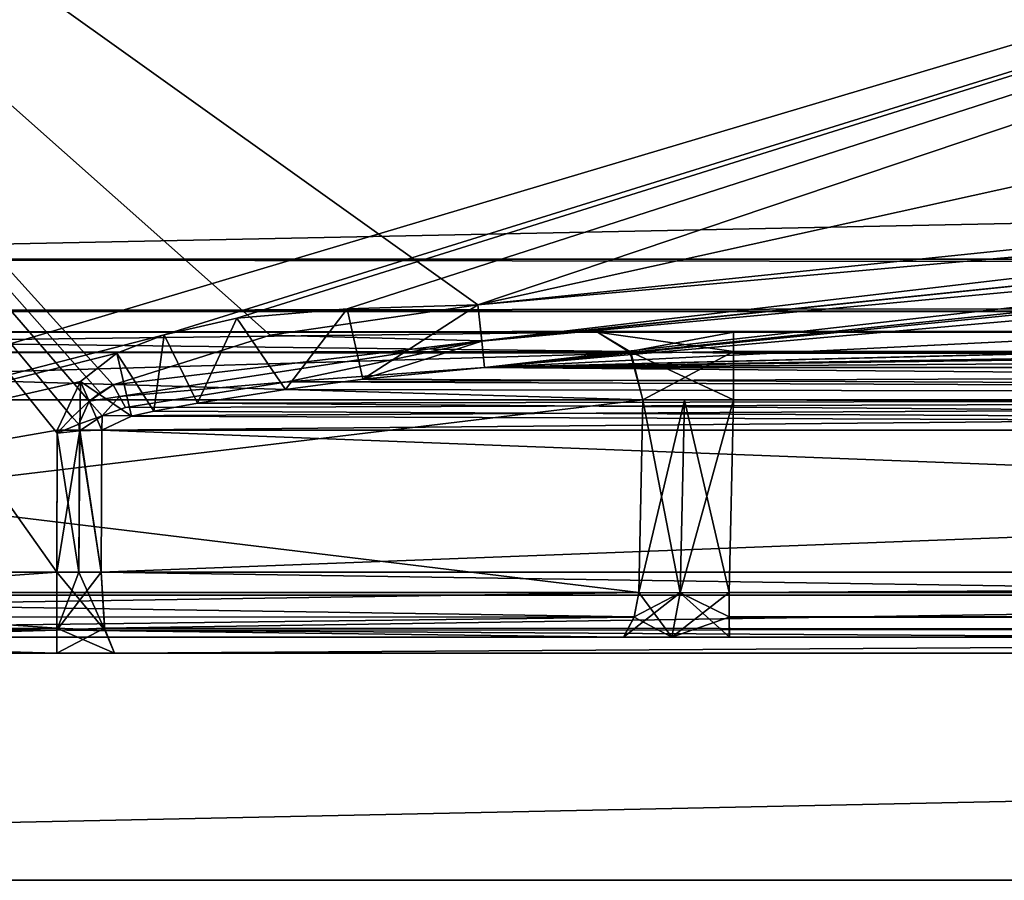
# Model space of a CAD drawing. Header units: inches. Extents: x -9.7 to 9.7, y -2.4 to 4.3.
# Tile 101 of 112: x -7.773 to -7.389, y -2.2 to -1.865. Entities that reach past the tile are written whole.
import ezdxf

# ---------------------------------------------------------------- set-up
doc = ezdxf.new("R2010")
doc.units = ezdxf.units.IN
doc.header["$LTSCALE"] = 65.185185
doc.header["$MEASUREMENT"] = 0
for name, color, linetype in [('101', 7, 'CONTINUOUS'), ('12426', 7, 'CONTINUOUS'), ('12427', 7, 'CONTINUOUS'), ('12428', 7, 'CONTINUOUS'), ('12429', 7, 'CONTINUOUS'), ('12430', 7, 'CONTINUOUS'), ('12431', 7, 'CONTINUOUS'), ('12432', 7, 'CONTINUOUS'), ('12433', 7, 'CONTINUOUS'), ('12443', 7, 'CONTINUOUS'), ('12444', 7, 'CONTINUOUS'), ('12445', 7, 'CONTINUOUS'), ('12446', 7, 'CONTINUOUS'), ('12447', 7, 'CONTINUOUS'), ('12448', 7, 'CONTINUOUS'), ('12449', 7, 'CONTINUOUS'), ('12450', 7, 'CONTINUOUS'), ('12451', 7, 'CONTINUOUS'), ('30', 7, 'CONTINUOUS'), ('31', 7, 'CONTINUOUS'), ('3825', 7, 'CONTINUOUS'), ('3829', 7, 'CONTINUOUS'), ('3864', 7, 'CONTINUOUS'), ('3868', 7, 'CONTINUOUS'), ('3869', 7, 'CONTINUOUS'), ('3870', 7, 'CONTINUOUS'), ('40', 7, 'CONTINUOUS'), ('6016', 7, 'CONTINUOUS'), ('6017', 7, 'CONTINUOUS'), ('6018', 7, 'CONTINUOUS'), ('6079', 7, 'CONTINUOUS'), ('6080', 7, 'CONTINUOUS'), ('6081', 7, 'CONTINUOUS'), ('6105', 7, 'CONTINUOUS'), ('6106', 7, 'CONTINUOUS'), ('6107', 7, 'CONTINUOUS'), ('6108', 7, 'CONTINUOUS'), ('6228', 7, 'CONTINUOUS'), ('6231', 7, 'CONTINUOUS'), ('6232', 7, 'CONTINUOUS'), ('6249', 7, 'CONTINUOUS'), ('6250', 7, 'CONTINUOUS'), ('6251', 7, 'CONTINUOUS'), ('6252', 7, 'CONTINUOUS'), ('6253', 7, 'CONTINUOUS'), ('6254', 7, 'CONTINUOUS'), ('6255', 7, 'CONTINUOUS'), ('63', 7, 'CONTINUOUS'), ('8329', 7, 'CONTINUOUS'), ('8330', 7, 'CONTINUOUS'), ('8333', 7, 'CONTINUOUS'), ('8334', 7, 'CONTINUOUS'), ('8335', 7, 'CONTINUOUS'), ('8349', 7, 'CONTINUOUS'), ('8362', 7, 'CONTINUOUS')]:
    doc.layers.add(name, color=color, linetype=linetype)

msp = doc.modelspace()

# ---------------------------------------------------------------- linework, layer by layer
at = {"layer": '101', "linetype": 'Continuous'}
for points in [[(8.075, -1.97876, -4.04218), (8.075, -1.95857, -4.05149), (-8.075, -1.97876, -4.04218), (8.075, -1.97876, -4.04218)], [(-8.075, -1.97876, -4.04218), (8.075, -1.95857, -4.05149), (-8.075, -1.95857, -4.05149), (-8.075, -1.97876, -4.04218)], [(-8.075, -1.987, -4.02153), (8.075, -1.987, -4.02153), (8.075, -1.97876, -4.04218), (-8.075, -1.987, -4.02153)], [(-8.075, -1.987, -4.02153), (8.075, -1.97876, -4.04218), (-8.075, -1.97876, -4.04218), (-8.075, -1.987, -4.02153)]]:
    msp.add_3dface(points, dxfattribs=at)
at = {"layer": '12426', "linetype": 'Continuous'}
for points in [[(7.49652, -2.08831, 3.77031), (-7.49652, -2.08831, 3.77031), (7.49489, -2.01331, 3.76638), (7.49652, -2.08831, 3.77031)], [(7.49489, -2.01331, 3.76638), (-7.49652, -2.08831, 3.77031), (-7.49489, -2.01331, 3.76638), (7.49489, -2.01331, 3.76638)]]:
    msp.add_3dface(points, dxfattribs=at)
at = {"layer": '12427', "linetype": 'Continuous'}
for points in [[(-7.49488, -1.987, 3.79134), (7.49489, -1.99447, 3.77352), (-7.49489, -1.99512, 3.7729), (-7.49488, -1.987, 3.79134)], [(-7.49488, -1.987, 3.79134), (7.49488, -1.987, 3.79134), (7.49489, -1.99447, 3.77352), (-7.49488, -1.987, 3.79134)], [(7.49489, -1.99447, 3.77352), (7.49489, -2.01331, 3.76638), (-7.49489, -1.99512, 3.7729), (7.49489, -1.99447, 3.77352)], [(7.49489, -2.01331, 3.76638), (-7.49489, -2.01331, 3.76638), (-7.49489, -1.99512, 3.7729), (7.49489, -2.01331, 3.76638)]]:
    msp.add_3dface(points, dxfattribs=at)
at = {"layer": '12428', "linetype": 'Continuous'}
for points in [[(-7.54785, -1.987, 3.7694), (-7.52353, -1.987, 3.78564), (-7.49488, -1.987, 3.79134), (-7.54785, -1.987, 3.7694)], [(-7.54785, -1.987, 3.7694), (-7.49488, -1.987, 3.79134), (-7.53525, -1.99447, 3.7568), (-7.54785, -1.987, 3.7694)], [(-7.49488, -1.987, 3.79134), (-7.49489, -1.99512, 3.7729), (-7.53525, -1.99447, 3.7568), (-7.49488, -1.987, 3.79134)], [(-7.53525, -1.99447, 3.7568), (-7.49489, -2.01331, 3.76638), (-7.5302, -2.01331, 3.75175), (-7.53525, -1.99447, 3.7568)], [(-7.49489, -1.99512, 3.7729), (-7.49489, -2.01331, 3.76638), (-7.53525, -1.99447, 3.7568), (-7.49489, -1.99512, 3.7729)], [(-7.5302, -2.01331, 3.75175), (-7.49489, -2.01331, 3.76638), (-7.514, -2.01342, 3.76258), (-7.5302, -2.01331, 3.75175)]]:
    msp.add_3dface(points, dxfattribs=at)
at = {"layer": '12429', "linetype": 'Continuous'}
for points in [[(-7.5302, -2.01331, 3.75175), (-7.514, -2.01342, 3.76258), (-7.53182, -2.08831, 3.75568), (-7.5302, -2.01331, 3.75175)], [(-7.53182, -2.08831, 3.75568), (-7.514, -2.01342, 3.76258), (-7.51563, -2.08842, 3.76651), (-7.53182, -2.08831, 3.75568)], [(-7.514, -2.01342, 3.76258), (-7.49489, -2.01331, 3.76638), (-7.51563, -2.08842, 3.76651), (-7.514, -2.01342, 3.76258)], [(-7.49489, -2.01331, 3.76638), (-7.49652, -2.08831, 3.77031), (-7.51563, -2.08842, 3.76651), (-7.49489, -2.01331, 3.76638)]]:
    msp.add_3dface(points, dxfattribs=at)
at = {"layer": '12430', "linetype": 'Continuous'}
for points in [[(-7.51886, -2.10577, 3.77432), (-7.5378, -2.10577, 3.76166), (-7.51563, -2.08842, 3.76651), (-7.51886, -2.10577, 3.77432)], [(-7.51563, -2.08842, 3.76651), (-7.5378, -2.10577, 3.76166), (-7.53355, -2.09786, 3.75741), (-7.51563, -2.08842, 3.76651)], [(-7.53182, -2.08831, 3.75568), (-7.51563, -2.08842, 3.76651), (-7.53355, -2.09786, 3.75741), (-7.53182, -2.08831, 3.75568)], [(-7.51886, -2.10577, 3.77432), (-7.49652, -2.08831, 3.77031), (-7.49652, -2.09793, 3.77279), (-7.51886, -2.10577, 3.77432)], [(-7.49652, -2.08831, 3.77031), (-7.51886, -2.10577, 3.77432), (-7.51563, -2.08842, 3.76651), (-7.49652, -2.08831, 3.77031)], [(-7.49652, -2.10577, 3.77877), (-7.51886, -2.10577, 3.77432), (-7.49652, -2.09793, 3.77279), (-7.49652, -2.10577, 3.77877)]]:
    msp.add_3dface(points, dxfattribs=at)
at = {"layer": '12431', "linetype": 'Continuous'}
for points in [[(-8.15568, -2.08831, 3.13182), (-7.53355, -2.09786, 3.75741), (-8.15744, -2.09793, 3.13358), (-8.15568, -2.08831, 3.13182)], [(-7.53182, -2.08831, 3.75568), (-7.53355, -2.09786, 3.75741), (-8.15568, -2.08831, 3.13182), (-7.53182, -2.08831, 3.75568)], [(-7.5378, -2.10577, 3.76166), (-8.16166, -2.10577, 3.13781), (-8.15744, -2.09793, 3.13358), (-7.5378, -2.10577, 3.76166)], [(-7.53355, -2.09786, 3.75741), (-7.5378, -2.10577, 3.76166), (-8.15744, -2.09793, 3.13358), (-7.53355, -2.09786, 3.75741)]]:
    msp.add_3dface(points, dxfattribs=at)
at = {"layer": '12432', "linetype": 'Continuous'}
for points in [[(-7.5302, -2.01331, 3.75175), (-8.15568, -2.08831, 3.13182), (-8.15175, -2.01331, 3.1302), (-7.5302, -2.01331, 3.75175)], [(-7.5302, -2.01331, 3.75175), (-7.53182, -2.08831, 3.75568), (-8.15568, -2.08831, 3.13182), (-7.5302, -2.01331, 3.75175)]]:
    msp.add_3dface(points, dxfattribs=at)
at = {"layer": '12433', "linetype": 'Continuous'}
for points in [[(-8.1694, -1.987, 3.14786), (-7.54785, -1.987, 3.7694), (-7.53525, -1.99447, 3.7568), (-8.1694, -1.987, 3.14786)], [(-8.1694, -1.987, 3.14786), (-7.53525, -1.99447, 3.7568), (-8.15637, -1.99512, 3.13481), (-8.1694, -1.987, 3.14786)], [(-7.53525, -1.99447, 3.7568), (-7.5302, -2.01331, 3.75175), (-8.15637, -1.99512, 3.13481), (-7.53525, -1.99447, 3.7568)], [(-7.5302, -2.01331, 3.75175), (-8.15175, -2.01331, 3.1302), (-8.15637, -1.99512, 3.13481), (-7.5302, -2.01331, 3.75175)]]:
    msp.add_3dface(points, dxfattribs=at)
at = {"layer": '12443', "linetype": 'Continuous'}
for points in [[(-8.15568, -2.08831, -3.13182), (-8.15741, -2.09786, -3.13355), (-7.53182, -2.08831, -3.75568), (-8.15568, -2.08831, -3.13182)], [(-7.53182, -2.08831, -3.75568), (-8.15741, -2.09786, -3.13355), (-7.53358, -2.09793, -3.75744), (-7.53182, -2.08831, -3.75568)], [(-8.15741, -2.09786, -3.13355), (-8.16166, -2.10577, -3.1378), (-7.53358, -2.09793, -3.75744), (-8.15741, -2.09786, -3.13355)], [(-8.16166, -2.10577, -3.1378), (-7.53781, -2.10577, -3.76166), (-7.53358, -2.09793, -3.75744), (-8.16166, -2.10577, -3.1378)]]:
    msp.add_3dface(points, dxfattribs=at)
at = {"layer": '12444', "linetype": 'Continuous'}
for points in [[(-8.15175, -2.01331, -3.1302), (-8.15568, -2.08831, -3.13182), (-7.53182, -2.08831, -3.75568), (-8.15175, -2.01331, -3.1302)], [(-8.15175, -2.01331, -3.1302), (-7.53182, -2.08831, -3.75568), (-7.5302, -2.01331, -3.75175), (-8.15175, -2.01331, -3.1302)]]:
    msp.add_3dface(points, dxfattribs=at)
at = {"layer": '12445', "linetype": 'Continuous'}
for points in [[(-7.54786, -1.987, -3.7694), (-8.1694, -1.987, -3.14785), (-8.1568, -1.99447, -3.13525), (-7.54786, -1.987, -3.7694)], [(-7.54786, -1.987, -3.7694), (-8.1568, -1.99447, -3.13525), (-7.53481, -1.99512, -3.75637), (-7.54786, -1.987, -3.7694)], [(-8.1568, -1.99447, -3.13525), (-8.15175, -2.01331, -3.1302), (-7.53481, -1.99512, -3.75637), (-8.1568, -1.99447, -3.13525)], [(-8.15175, -2.01331, -3.1302), (-7.5302, -2.01331, -3.75175), (-7.53481, -1.99512, -3.75637), (-8.15175, -2.01331, -3.1302)]]:
    msp.add_3dface(points, dxfattribs=at)
at = {"layer": '12446', "linetype": 'Continuous'}
for points in [[(-7.49488, -1.987, -3.79134), (-7.52356, -1.987, -3.78563), (-7.54786, -1.987, -3.7694), (-7.49488, -1.987, -3.79134)], [(-7.49488, -1.987, -3.79134), (-7.54786, -1.987, -3.7694), (-7.49489, -1.99447, -3.77352), (-7.49488, -1.987, -3.79134)], [(-7.54786, -1.987, -3.7694), (-7.53481, -1.99512, -3.75637), (-7.49489, -1.99447, -3.77352), (-7.54786, -1.987, -3.7694)], [(-7.53481, -1.99512, -3.75637), (-7.5302, -2.01331, -3.75175), (-7.49489, -1.99447, -3.77352), (-7.53481, -1.99512, -3.75637)], [(-7.49489, -1.99447, -3.77352), (-7.5302, -2.01331, -3.75175), (-7.49489, -2.01331, -3.76638), (-7.49489, -1.99447, -3.77352)], [(-7.49489, -2.01331, -3.76638), (-7.5302, -2.01331, -3.75175), (-7.514, -2.01342, -3.76258), (-7.49489, -2.01331, -3.76638)]]:
    msp.add_3dface(points, dxfattribs=at)
at = {"layer": '12447', "linetype": 'Continuous'}
for points in [[(-7.5302, -2.01331, -3.75175), (-7.53182, -2.08831, -3.75568), (-7.51563, -2.08842, -3.76651), (-7.5302, -2.01331, -3.75175)], [(-7.514, -2.01342, -3.76258), (-7.5302, -2.01331, -3.75175), (-7.51563, -2.08842, -3.76651), (-7.514, -2.01342, -3.76258)], [(-7.49652, -2.08831, -3.77031), (-7.514, -2.01342, -3.76258), (-7.51563, -2.08842, -3.76651), (-7.49652, -2.08831, -3.77031)], [(-7.49489, -2.01331, -3.76638), (-7.514, -2.01342, -3.76258), (-7.49652, -2.08831, -3.77031), (-7.49489, -2.01331, -3.76638)]]:
    msp.add_3dface(points, dxfattribs=at)
at = {"layer": '12448', "linetype": 'Continuous'}
for points in [[(-7.51886, -2.10577, -3.77432), (-7.53182, -2.08831, -3.75568), (-7.53358, -2.09793, -3.75744), (-7.51886, -2.10577, -3.77432)], [(-7.53182, -2.08831, -3.75568), (-7.51886, -2.10577, -3.77432), (-7.51563, -2.08842, -3.76651), (-7.53182, -2.08831, -3.75568)], [(-7.51886, -2.10577, -3.77432), (-7.49651, -2.10577, -3.77877), (-7.51563, -2.08842, -3.76651), (-7.51886, -2.10577, -3.77432)], [(-7.49652, -2.08831, -3.77031), (-7.51563, -2.08842, -3.76651), (-7.49652, -2.09786, -3.77276), (-7.49652, -2.08831, -3.77031)], [(-7.51563, -2.08842, -3.76651), (-7.49651, -2.10577, -3.77877), (-7.49652, -2.09786, -3.77276), (-7.51563, -2.08842, -3.76651)], [(-7.53781, -2.10577, -3.76166), (-7.51886, -2.10577, -3.77432), (-7.53358, -2.09793, -3.75744), (-7.53781, -2.10577, -3.76166)]]:
    msp.add_3dface(points, dxfattribs=at)
at = {"layer": '12449', "linetype": 'Continuous'}
for points in [[(7.49652, -2.09793, -3.77279), (7.49652, -2.08831, -3.77031), (-7.49652, -2.09786, -3.77276), (7.49652, -2.09793, -3.77279)], [(7.49652, -2.08831, -3.77031), (-7.49652, -2.08831, -3.77031), (-7.49652, -2.09786, -3.77276), (7.49652, -2.08831, -3.77031)], [(-7.49651, -2.10577, -3.77877), (7.49652, -2.09793, -3.77279), (-7.49652, -2.09786, -3.77276), (-7.49651, -2.10577, -3.77877)], [(7.49652, -2.10577, -3.77877), (7.49652, -2.09793, -3.77279), (-7.49651, -2.10577, -3.77877), (7.49652, -2.10577, -3.77877)]]:
    msp.add_3dface(points, dxfattribs=at)
at = {"layer": '12450', "linetype": 'Continuous'}
for points in [[(7.49652, -2.08831, -3.77031), (-7.49489, -2.01331, -3.76638), (-7.49652, -2.08831, -3.77031), (7.49652, -2.08831, -3.77031)], [(7.49652, -2.08831, -3.77031), (7.49489, -2.01331, -3.76638), (-7.49489, -2.01331, -3.76638), (7.49652, -2.08831, -3.77031)]]:
    msp.add_3dface(points, dxfattribs=at)
at = {"layer": '12451', "linetype": 'Continuous'}
for points in [[(7.49489, -1.99512, -3.7729), (7.49488, -1.987, -3.79134), (-7.49489, -1.99447, -3.77352), (7.49489, -1.99512, -3.7729)], [(7.49488, -1.987, -3.79134), (-7.49488, -1.987, -3.79134), (-7.49489, -1.99447, -3.77352), (7.49488, -1.987, -3.79134)], [(7.49489, -1.99512, -3.7729), (-7.49489, -1.99447, -3.77352), (-7.49489, -2.01331, -3.76638), (7.49489, -1.99512, -3.7729)], [(7.49489, -2.01331, -3.76638), (7.49489, -1.99512, -3.7729), (-7.49489, -2.01331, -3.76638), (7.49489, -2.01331, -3.76638)]]:
    msp.add_3dface(points, dxfattribs=at)
at = {"layer": '30', "linetype": 'Continuous'}
for points in [[(-8.16166, -2.10577, 3.13781), (-7.5378, -2.10577, 3.76166), (-8.16166, -2.10577, -3.1378), (-8.16166, -2.10577, 3.13781)], [(-8.16166, -2.10577, -3.1378), (-7.5378, -2.10577, 3.76166), (-7.53781, -2.10577, -3.76166), (-8.16166, -2.10577, -3.1378)], [(-7.5378, -2.10577, 3.76166), (-7.51886, -2.10577, 3.77432), (-7.53781, -2.10577, -3.76166), (-7.5378, -2.10577, 3.76166)], [(-7.53781, -2.10577, -3.76166), (-7.51886, -2.10577, 3.77432), (-7.51886, -2.10577, -3.77432), (-7.53781, -2.10577, -3.76166)], [(-7.51886, -2.10577, 3.77432), (-7.49652, -2.10577, 3.77877), (-7.51886, -2.10577, -3.77432), (-7.51886, -2.10577, 3.77432)], [(-7.51886, -2.10577, -3.77432), (-7.49652, -2.10577, 3.77877), (-7.49651, -2.10577, -3.77877), (-7.51886, -2.10577, -3.77432)], [(-7.49651, -2.10577, -3.77877), (-7.49652, -2.10577, 3.77877), (7.49651, -2.10577, 3.77877), (-7.49651, -2.10577, -3.77877)], [(7.49652, -2.10577, -3.77877), (-7.49651, -2.10577, -3.77877), (7.49651, -2.10577, 3.77877), (7.49652, -2.10577, -3.77877)]]:
    msp.add_3dface(points, dxfattribs=at)
at = {"layer": '31', "linetype": 'Continuous'}
for points in [[(7.49652, -2.08831, 3.77031), (7.49652, -2.09786, 3.77276), (-7.49652, -2.08831, 3.77031), (7.49652, -2.08831, 3.77031)], [(-7.49652, -2.08831, 3.77031), (7.49652, -2.09786, 3.77276), (-7.49652, -2.09793, 3.77279), (-7.49652, -2.08831, 3.77031)], [(7.49652, -2.09786, 3.77276), (7.49651, -2.10577, 3.77877), (-7.49652, -2.09793, 3.77279), (7.49652, -2.09786, 3.77276)], [(7.49651, -2.10577, 3.77877), (-7.49652, -2.10577, 3.77877), (-7.49652, -2.09793, 3.77279), (7.49651, -2.10577, 3.77877)]]:
    msp.add_3dface(points, dxfattribs=at)
at = {"layer": '3825', "linetype": 'Continuous'}
for points in [[(-8.075, -1.95857, 4.05149), (-8.075, -1.63343, 4.06853), (8.075, -1.63343, 4.06853), (-8.075, -1.95857, 4.05149)], [(8.075, -1.95857, 4.05149), (-8.075, -1.95857, 4.05149), (8.075, -1.63343, 4.06853), (8.075, -1.95857, 4.05149)]]:
    msp.add_3dface(points, dxfattribs=at)
at = {"layer": '3829', "linetype": 'Continuous'}
for points in [[(8.075, -1.95857, -4.05149), (8.075, -1.63343, -4.06853), (-8.075, -1.63343, -4.06853), (8.075, -1.95857, -4.05149)], [(-8.075, -1.95857, -4.05149), (8.075, -1.95857, -4.05149), (-8.075, -1.63343, -4.06853), (-8.075, -1.95857, -4.05149)]]:
    msp.add_3dface(points, dxfattribs=at)
at = {"layer": '3864', "linetype": 'Continuous'}
for points in [[(-7.75859, -2.112, 4.16839), (-8.075, -2.112, 4.16839), (-7.97864, -2.112, 3.82469), (-7.75859, -2.112, 4.16839)], [(-8.075, -2.112, -4.16839), (-7.75859, -2.112, -4.16839), (-8.049, -2.112, -3.9726), (-8.075, -2.112, -4.16839)], [(-8.049, -2.112, -3.9726), (-7.75859, -2.112, -4.16839), (-7.99107, -2.112, -3.88459), (-8.049, -2.112, -3.9726)], [(-7.99107, -2.112, -3.88459), (-7.75859, -2.112, -4.16839), (-7.98019, -2.112, -3.7801), (-7.99107, -2.112, -3.88459)], [(-7.98019, -2.112, -3.7801), (-7.75859, -2.112, -4.16839), (-7.97864, -2.112, 3.82469), (-7.98019, -2.112, -3.7801)], [(-7.75859, -2.112, -4.16839), (-7.75859, -2.112, 4.16839), (-7.97864, -2.112, 3.82469), (-7.75859, -2.112, -4.16839)], [(-7.74728, -2.112, 4.16888), (-7.75859, -2.112, 4.16839), (-7.74728, -2.112, -4.16888), (-7.74728, -2.112, 4.16888)], [(-7.74728, -2.112, -4.16888), (-7.75859, -2.112, 4.16839), (-7.75859, -2.112, -4.16839), (-7.74728, -2.112, -4.16888)], [(-7.73605, -2.112, 4.17036), (-7.74728, -2.112, 4.16888), (-7.73605, -2.112, -4.17036), (-7.73605, -2.112, 4.17036)], [(-7.73605, -2.112, -4.17036), (-7.74728, -2.112, 4.16888), (-7.74728, -2.112, -4.16888), (-7.73605, -2.112, -4.17036)], [(-6.29467, -2.112, 4.42451), (-7.73605, -2.112, 4.17036), (-6.29467, -2.112, -4.42451), (-6.29467, -2.112, 4.42451)], [(-6.29467, -2.112, -4.42451), (-7.73605, -2.112, 4.17036), (-7.73605, -2.112, -4.17036), (-6.29467, -2.112, -4.42451)]]:
    msp.add_3dface(points, dxfattribs=at)
at = {"layer": '3868', "linetype": 'Continuous'}
for points in [[(-8.075, -2.10328, -4.18953), (-8.075, -2.08043, -4.19835), (-7.75859, -2.10226, -4.19051), (-8.075, -2.10328, -4.18953)], [(-7.75859, -2.10226, -4.19051), (-8.075, -2.08043, -4.19835), (-7.75859, -2.08043, -4.19835), (-7.75859, -2.10226, -4.19051)], [(-7.75859, -2.112, -4.16839), (-8.075, -2.10328, -4.18953), (-7.75859, -2.10226, -4.19051), (-7.75859, -2.112, -4.16839)], [(-7.75859, -2.112, -4.16839), (-8.075, -2.112, -4.16839), (-8.075, -2.10328, -4.18953), (-7.75859, -2.112, -4.16839)]]:
    msp.add_3dface(points, dxfattribs=at)
at = {"layer": '3869', "linetype": 'Continuous'}
for points in [[(-7.73976, -2.10303, -4.19143), (-7.75859, -2.08043, -4.19835), (-7.74989, -2.08042, -4.19873), (-7.73976, -2.10303, -4.19143)], [(-7.75859, -2.10226, -4.19051), (-7.75859, -2.08043, -4.19835), (-7.73976, -2.10303, -4.19143), (-7.75859, -2.10226, -4.19051)], [(-7.74125, -2.08043, -4.19986), (-7.73976, -2.10303, -4.19143), (-7.74989, -2.08042, -4.19873), (-7.74125, -2.08043, -4.19986)], [(-7.73605, -2.112, -4.17036), (-7.75859, -2.112, -4.16839), (-7.75859, -2.10226, -4.19051), (-7.73605, -2.112, -4.17036)], [(-7.73605, -2.112, -4.17036), (-7.75859, -2.10226, -4.19051), (-7.73976, -2.10303, -4.19143), (-7.73605, -2.112, -4.17036)], [(-7.73605, -2.112, -4.17036), (-7.74728, -2.112, -4.16888), (-7.75859, -2.112, -4.16839), (-7.73605, -2.112, -4.17036)]]:
    msp.add_3dface(points, dxfattribs=at)
at = {"layer": '3870', "linetype": 'Continuous'}
for points in [[(-7.73976, -2.10303, -4.19143), (-7.74125, -2.08043, -4.19986), (-6.29851, -2.10226, -4.4463), (-7.73976, -2.10303, -4.19143)], [(-6.29851, -2.10226, -4.4463), (-7.74125, -2.08043, -4.19986), (-6.29987, -2.08043, -4.45402), (-6.29851, -2.10226, -4.4463)], [(-6.29467, -2.112, -4.42451), (-7.73976, -2.10303, -4.19143), (-6.29851, -2.10226, -4.4463), (-6.29467, -2.112, -4.42451)], [(-6.29467, -2.112, -4.42451), (-7.73605, -2.112, -4.17036), (-7.73976, -2.10303, -4.19143), (-6.29467, -2.112, -4.42451)]]:
    msp.add_3dface(points, dxfattribs=at)
at = {"layer": '40', "linetype": 'Continuous'}
for points in [[(-7.54786, -1.987, -3.7694), (-8.14412, -1.987, -3.58847), (-8.1694, -1.987, -3.14785), (-7.54786, -1.987, -3.7694)], [(-8.1694, -1.987, 3.14786), (-7.97495, -1.987, 3.77064), (-7.54785, -1.987, 3.7694), (-8.1694, -1.987, 3.14786)], [(-8.04564, -1.987, -3.64165), (-8.14412, -1.987, -3.58847), (-7.54786, -1.987, -3.7694), (-8.04564, -1.987, -3.64165)], [(-8.075, -1.987, -4.02153), (7.49488, -1.987, -3.79134), (7.98342, -1.987, -3.88255), (-8.075, -1.987, -4.02153)], [(7.49488, -1.987, -3.79134), (-8.075, -1.987, -4.02153), (-7.49488, -1.987, -3.79134), (7.49488, -1.987, -3.79134)], [(-8.075, -1.987, -4.02153), (-8.01977, -1.987, -3.95041), (-7.54786, -1.987, -3.7694), (-8.075, -1.987, -4.02153)], [(8.075, -1.987, -4.02153), (-8.075, -1.987, -4.02153), (8.04453, -1.987, -3.97741), (8.075, -1.987, -4.02153)], [(8.04453, -1.987, -3.97741), (-8.075, -1.987, -4.02153), (7.98342, -1.987, -3.88255), (8.04453, -1.987, -3.97741)], [(-7.49488, -1.987, -3.79134), (-8.075, -1.987, -4.02153), (-7.52356, -1.987, -3.78563), (-7.49488, -1.987, -3.79134)], [(-7.52356, -1.987, -3.78563), (-8.075, -1.987, -4.02153), (-7.54786, -1.987, -3.7694), (-7.52356, -1.987, -3.78563)], [(-8.075, -1.987, 4.02153), (8.075, -1.987, 4.02153), (-8.04453, -1.987, 3.97741), (-8.075, -1.987, 4.02153)], [(-7.98414, -1.987, -3.73515), (-8.04564, -1.987, -3.64165), (-7.54786, -1.987, -3.7694), (-7.98414, -1.987, -3.73515)], [(-8.04453, -1.987, 3.97741), (8.075, -1.987, 4.02153), (-7.98342, -1.987, 3.88255), (-8.04453, -1.987, 3.97741)], [(-8.01977, -1.987, -3.95041), (-7.97461, -1.987, -3.84699), (-7.54786, -1.987, -3.7694), (-8.01977, -1.987, -3.95041)], [(-7.97461, -1.987, -3.84699), (-7.98414, -1.987, -3.73515), (-7.54786, -1.987, -3.7694), (-7.97461, -1.987, -3.84699)], [(-7.98342, -1.987, 3.88255), (8.075, -1.987, 4.02153), (-7.49488, -1.987, 3.79134), (-7.98342, -1.987, 3.88255)], [(-7.97495, -1.987, 3.77064), (-7.98342, -1.987, 3.88255), (-7.49488, -1.987, 3.79134), (-7.97495, -1.987, 3.77064)], [(-7.54785, -1.987, 3.7694), (-7.97495, -1.987, 3.77064), (-7.52353, -1.987, 3.78564), (-7.54785, -1.987, 3.7694)], [(-7.52353, -1.987, 3.78564), (-7.97495, -1.987, 3.77064), (-7.49488, -1.987, 3.79134), (-7.52353, -1.987, 3.78564)], [(-7.49488, -1.987, 3.79134), (8.075, -1.987, 4.02153), (7.49488, -1.987, 3.79134), (-7.49488, -1.987, 3.79134)]]:
    msp.add_3dface(points, dxfattribs=at)
at = {"layer": '6016', "linetype": 'Continuous'}
for points in [[(-7.73989, -2.10226, 4.19215), (-6.29987, -2.08043, 4.45402), (-7.74125, -2.08043, 4.19986), (-7.73989, -2.10226, 4.19215)], [(-6.29838, -2.10303, 4.44558), (-6.29987, -2.08043, 4.45402), (-7.73989, -2.10226, 4.19215), (-6.29838, -2.10303, 4.44558)], [(-7.73605, -2.112, 4.17036), (-6.29838, -2.10303, 4.44558), (-7.73989, -2.10226, 4.19215), (-7.73605, -2.112, 4.17036)], [(-7.73605, -2.112, 4.17036), (-6.29467, -2.112, 4.42451), (-6.29838, -2.10303, 4.44558), (-7.73605, -2.112, 4.17036)]]:
    msp.add_3dface(points, dxfattribs=at)
at = {"layer": '6017', "linetype": 'Continuous'}
for points in [[(-7.75859, -2.10303, 4.18978), (-7.74125, -2.08043, 4.19986), (-7.74989, -2.08042, 4.19873), (-7.75859, -2.10303, 4.18978)], [(-7.75859, -2.08043, 4.19835), (-7.75859, -2.10303, 4.18978), (-7.74989, -2.08042, 4.19873), (-7.75859, -2.08043, 4.19835)], [(-7.73989, -2.10226, 4.19215), (-7.74125, -2.08043, 4.19986), (-7.75859, -2.10303, 4.18978), (-7.73989, -2.10226, 4.19215)], [(-7.75859, -2.112, 4.16839), (-7.73605, -2.112, 4.17036), (-7.73989, -2.10226, 4.19215), (-7.75859, -2.112, 4.16839)], [(-7.75859, -2.112, 4.16839), (-7.73989, -2.10226, 4.19215), (-7.75859, -2.10303, 4.18978), (-7.75859, -2.112, 4.16839)], [(-7.75859, -2.112, 4.16839), (-7.74728, -2.112, 4.16888), (-7.73605, -2.112, 4.17036), (-7.75859, -2.112, 4.16839)]]:
    msp.add_3dface(points, dxfattribs=at)
at = {"layer": '6018', "linetype": 'Continuous'}
for points in [[(-7.75859, -2.10303, 4.18978), (-7.75859, -2.08043, 4.19835), (-8.075, -2.10328, 4.18953), (-7.75859, -2.10303, 4.18978)], [(-8.075, -2.10328, 4.18953), (-7.75859, -2.08043, 4.19835), (-8.075, -2.08043, 4.19835), (-8.075, -2.10328, 4.18953)], [(-8.075, -2.112, 4.16839), (-7.75859, -2.112, 4.16839), (-7.75859, -2.10303, 4.18978), (-8.075, -2.112, 4.16839)], [(-8.075, -2.112, 4.16839), (-7.75859, -2.10303, 4.18978), (-8.075, -2.10328, 4.18953), (-8.075, -2.112, 4.16839)]]:
    msp.add_3dface(points, dxfattribs=at)
at = {"layer": '6079', "linetype": 'Continuous'}
for points in [[(-8.075, -2.08043, -4.19835), (-8.075, -1.63343, -4.17492), (-6.5761, -1.63343, -4.17492), (-8.075, -2.08043, -4.19835)], [(-7.7167, -1.98799, -4.1935), (-8.075, -2.08043, -4.19835), (-6.5761, -1.63343, -4.17492), (-7.7167, -1.98799, -4.1935)], [(-7.68846, -1.98148, -4.19316), (-7.7167, -1.98799, -4.1935), (-6.5761, -1.63343, -4.17492), (-7.68846, -1.98148, -4.19316)], [(-7.64542, -1.97794, -4.19297), (-7.68846, -1.98148, -4.19316), (-6.5761, -1.63343, -4.17492), (-7.64542, -1.97794, -4.19297)], [(-7.59445, -1.97633, -4.19289), (-7.64542, -1.97794, -4.19297), (-6.5761, -1.63343, -4.17492), (-7.59445, -1.97633, -4.19289)], [(-6.58195, -1.75285, -4.18118), (-7.59445, -1.97633, -4.19289), (-6.5761, -1.63343, -4.17492), (-6.58195, -1.75285, -4.18118)], [(-6.58763, -1.87229, -4.18744), (-7.59445, -1.97633, -4.19289), (-6.58195, -1.75285, -4.18118), (-6.58763, -1.87229, -4.18744)], [(-7.73521, -1.99515, -4.19388), (-8.075, -2.08043, -4.19835), (-7.7167, -1.98799, -4.1935), (-7.73521, -1.99515, -4.19388)], [(-7.74925, -2.0062, -4.19446), (-8.075, -2.08043, -4.19835), (-7.73521, -1.99515, -4.19388), (-7.74925, -2.0062, -4.19446)], [(-7.75834, -2.02515, -4.19545), (-8.075, -2.08043, -4.19835), (-7.74925, -2.0062, -4.19446), (-7.75834, -2.02515, -4.19545)], [(-7.75859, -2.08043, -4.19835), (-8.075, -2.08043, -4.19835), (-7.75834, -2.02515, -4.19545), (-7.75859, -2.08043, -4.19835)]]:
    msp.add_3dface(points, dxfattribs=at)
at = {"layer": '6080', "linetype": 'Continuous'}
for points in [[(-7.74989, -2.08042, -4.19873), (-7.75859, -2.08043, -4.19835), (-7.7496, -2.02515, -4.19583), (-7.74989, -2.08042, -4.19873)], [(-7.75859, -2.08043, -4.19835), (-7.75834, -2.02515, -4.19545), (-7.7496, -2.02515, -4.19583), (-7.75859, -2.08043, -4.19835)], [(-7.74125, -2.08043, -4.19986), (-7.74989, -2.08042, -4.19873), (-7.7496, -2.02515, -4.19583), (-7.74125, -2.08043, -4.19986)], [(-7.74093, -2.02514, -4.19698), (-7.74125, -2.08043, -4.19986), (-7.7496, -2.02515, -4.19583), (-7.74093, -2.02514, -4.19698)]]:
    msp.add_3dface(points, dxfattribs=at)
at = {"layer": '6081', "linetype": 'Continuous'}
for points in [[(-7.74125, -2.08043, -4.19986), (-7.74093, -2.02514, -4.19698), (-6.29554, -2.02515, -4.45184), (-7.74125, -2.08043, -4.19986)], [(-6.29987, -2.08043, -4.45402), (-7.74125, -2.08043, -4.19986), (-6.29554, -2.02515, -4.45184), (-6.29987, -2.08043, -4.45402)]]:
    msp.add_3dface(points, dxfattribs=at)
at = {"layer": '6105', "linetype": 'Continuous'}
for points in [[(-6.56571, -1.89892, -4.20994), (-7.59184, -2.00074, -4.20808), (-6.58503, -1.8967, -4.20262), (-6.56571, -1.89892, -4.20994)], [(-6.55585, -1.90924, -4.22983), (-7.59184, -2.00074, -4.20808), (-6.56571, -1.89892, -4.20994), (-6.55585, -1.90924, -4.22983)], [(-6.53236, -1.94823, -4.30254), (-7.59184, -2.00074, -4.20808), (-6.55585, -1.90924, -4.22983), (-6.53236, -1.94823, -4.30254)], [(-6.48187, -1.9731, -4.35519), (-7.59184, -2.00074, -4.20808), (-6.53236, -1.94823, -4.30254), (-6.48187, -1.9731, -4.35519)], [(-6.41493, -1.98143, -4.38164), (-7.59184, -2.00074, -4.20808), (-6.48187, -1.9731, -4.35519), (-6.41493, -1.98143, -4.38164)], [(-6.31224, -1.98306, -4.40262), (-7.59184, -2.00074, -4.20808), (-6.41493, -1.98143, -4.38164), (-6.31224, -1.98306, -4.40262)], [(-6.31224, -1.98306, -4.40262), (-6.30923, -1.99199, -4.41885), (-7.59184, -2.00074, -4.20808), (-6.31224, -1.98306, -4.40262)], [(-6.30923, -1.99199, -4.41885), (-6.30538, -2.00074, -4.43491), (-7.59184, -2.00074, -4.20808), (-6.30923, -1.99199, -4.41885)]]:
    msp.add_3dface(points, dxfattribs=at)
at = {"layer": '6106', "linetype": 'Continuous'}
for points in [[(-7.59184, -2.00074, -4.20808), (-6.29711, -2.01174, -4.44754), (-7.63936, -2.00531, -4.20581), (-7.59184, -2.00074, -4.20808)], [(-6.30538, -2.00074, -4.43491), (-6.29711, -2.01174, -4.44754), (-7.59184, -2.00074, -4.20808), (-6.30538, -2.00074, -4.43491)], [(-7.63936, -2.00531, -4.20581), (-6.29711, -2.01174, -4.44754), (-7.66944, -2.00934, -4.20399), (-7.63936, -2.00531, -4.20581)], [(-7.66944, -2.00934, -4.20399), (-6.29711, -2.01174, -4.44754), (-7.70368, -2.01457, -4.20098), (-7.66944, -2.00934, -4.20399)], [(-6.29711, -2.01174, -4.44754), (-6.29554, -2.02515, -4.45184), (-7.70368, -2.01457, -4.20098), (-6.29711, -2.01174, -4.44754)], [(-7.72067, -2.0177, -4.19918), (-6.29554, -2.02515, -4.45184), (-7.72945, -2.01966, -4.19819), (-7.72067, -2.0177, -4.19918)], [(-7.70368, -2.01457, -4.20098), (-6.29554, -2.02515, -4.45184), (-7.72067, -2.0177, -4.19918), (-7.70368, -2.01457, -4.20098)], [(-6.29554, -2.02515, -4.45184), (-7.74093, -2.02514, -4.19698), (-7.72945, -2.01966, -4.19819), (-6.29554, -2.02515, -4.45184)]]:
    msp.add_3dface(points, dxfattribs=at)
at = {"layer": '6107', "linetype": 'Continuous'}
for points in [[(-7.68846, -1.98148, -4.19316), (-7.64542, -1.97794, -4.19297), (-7.66944, -2.00934, -4.20399), (-7.68846, -1.98148, -4.19316)], [(-7.64542, -1.97794, -4.19297), (-7.63936, -2.00531, -4.20581), (-7.66944, -2.00934, -4.20399), (-7.64542, -1.97794, -4.19297)], [(-7.64542, -1.97794, -4.19297), (-7.59445, -1.97633, -4.19289), (-7.63936, -2.00531, -4.20581), (-7.64542, -1.97794, -4.19297)], [(-7.63936, -2.00531, -4.20581), (-7.59445, -1.97633, -4.19289), (-7.59296, -1.99047, -4.19734), (-7.63936, -2.00531, -4.20581)], [(-7.7167, -1.98799, -4.1935), (-7.68846, -1.98148, -4.19316), (-7.70368, -2.01457, -4.20098), (-7.7167, -1.98799, -4.1935)], [(-7.68846, -1.98148, -4.19316), (-7.66944, -2.00934, -4.20399), (-7.70368, -2.01457, -4.20098), (-7.68846, -1.98148, -4.19316)], [(-7.73521, -1.99515, -4.19388), (-7.7167, -1.98799, -4.1935), (-7.72067, -2.0177, -4.19918), (-7.73521, -1.99515, -4.19388)], [(-7.7167, -1.98799, -4.1935), (-7.70368, -2.01457, -4.20098), (-7.72067, -2.0177, -4.19918), (-7.7167, -1.98799, -4.1935)], [(-7.59184, -2.00074, -4.20808), (-7.63936, -2.00531, -4.20581), (-7.59296, -1.99047, -4.19734), (-7.59184, -2.00074, -4.20808)], [(-7.74925, -2.0062, -4.19446), (-7.73521, -1.99515, -4.19388), (-7.72945, -2.01966, -4.19819), (-7.74925, -2.0062, -4.19446)], [(-7.73521, -1.99515, -4.19388), (-7.72067, -2.0177, -4.19918), (-7.72945, -2.01966, -4.19819), (-7.73521, -1.99515, -4.19388)], [(-7.75834, -2.02515, -4.19545), (-7.74925, -2.0062, -4.19446), (-7.7496, -2.02515, -4.19583), (-7.75834, -2.02515, -4.19545)], [(-7.74925, -2.0062, -4.19446), (-7.74093, -2.02514, -4.19698), (-7.7496, -2.02515, -4.19583), (-7.74925, -2.0062, -4.19446)], [(-7.74093, -2.02514, -4.19698), (-7.74925, -2.0062, -4.19446), (-7.72945, -2.01966, -4.19819), (-7.74093, -2.02514, -4.19698)]]:
    msp.add_3dface(points, dxfattribs=at)
at = {"layer": '6108', "linetype": 'Continuous'}
for points in [[(-7.59445, -1.97633, -4.19289), (-6.58763, -1.87229, -4.18744), (-6.58616, -1.88633, -4.19182), (-7.59445, -1.97633, -4.19289)], [(-7.59296, -1.99047, -4.19734), (-7.59445, -1.97633, -4.19289), (-6.58616, -1.88633, -4.19182), (-7.59296, -1.99047, -4.19734)], [(-6.58503, -1.8967, -4.20262), (-7.59296, -1.99047, -4.19734), (-6.58616, -1.88633, -4.19182), (-6.58503, -1.8967, -4.20262)], [(-6.58503, -1.8967, -4.20262), (-7.59184, -2.00074, -4.20808), (-7.59296, -1.99047, -4.19734), (-6.58503, -1.8967, -4.20262)]]:
    msp.add_3dface(points, dxfattribs=at)
at = {"layer": '6228', "linetype": 'Continuous'}
for points in [[(-7.75859, -2.08043, 4.19835), (-8.075, -1.63343, 4.17492), (-8.075, -2.08043, 4.19835), (-7.75859, -2.08043, 4.19835)], [(-8.075, -1.63343, 4.17492), (-7.75859, -2.08043, 4.19835), (-7.75835, -2.02632, 4.19551), (-8.075, -1.63343, 4.17492)], [(-6.58195, -1.75285, 4.18118), (-8.075, -1.63343, 4.17492), (-6.58763, -1.87229, 4.18744), (-6.58195, -1.75285, 4.18118)], [(-6.58763, -1.87229, 4.18744), (-8.075, -1.63343, 4.17492), (-7.59444, -1.97632, 4.19289), (-6.58763, -1.87229, 4.18744)], [(-7.59444, -1.97632, 4.19289), (-8.075, -1.63343, 4.17492), (-7.67536, -1.98809, 4.19351), (-7.59444, -1.97632, 4.19289)], [(-7.67536, -1.98809, 4.19351), (-8.075, -1.63343, 4.17492), (-7.73663, -2.00755, 4.19453), (-7.67536, -1.98809, 4.19351)], [(-7.73663, -2.00755, 4.19453), (-8.075, -1.63343, 4.17492), (-7.74159, -2.01055, 4.19468), (-7.73663, -2.00755, 4.19453)], [(-7.74159, -2.01055, 4.19468), (-8.075, -1.63343, 4.17492), (-7.7459, -2.01385, 4.19486), (-7.74159, -2.01055, 4.19468)], [(-7.7459, -2.01385, 4.19486), (-8.075, -1.63343, 4.17492), (-7.7525, -2.02005, 4.19518), (-7.7459, -2.01385, 4.19486)], [(-7.7525, -2.02005, 4.19518), (-8.075, -1.63343, 4.17492), (-7.75835, -2.02632, 4.19551), (-7.7525, -2.02005, 4.19518)]]:
    msp.add_3dface(points, dxfattribs=at)
at = {"layer": '6231', "linetype": 'Continuous'}
for points in [[(-6.58763, -1.87229, 4.18744), (-7.59444, -1.97632, 4.19289), (-7.59297, -1.99038, 4.19728), (-6.58763, -1.87229, 4.18744)], [(-6.58614, -1.88652, 4.19194), (-6.58763, -1.87229, 4.18744), (-7.59297, -1.99038, 4.19728), (-6.58614, -1.88652, 4.19194)], [(-7.59184, -2.00074, 4.20808), (-6.58614, -1.88652, 4.19194), (-7.59297, -1.99038, 4.19728), (-7.59184, -2.00074, 4.20808)], [(-6.58503, -1.8967, 4.20262), (-6.58614, -1.88652, 4.19194), (-7.59184, -2.00074, 4.20808), (-6.58503, -1.8967, 4.20262)]]:
    msp.add_3dface(points, dxfattribs=at)
at = {"layer": '6232', "linetype": 'Continuous'}
for points in [[(-6.58503, -1.8967, 4.20262), (-7.59184, -2.00074, 4.20808), (-6.53254, -1.94813, 4.30234), (-6.58503, -1.8967, 4.20262)], [(-6.53254, -1.94813, 4.30234), (-7.59184, -2.00074, 4.20808), (-6.48406, -1.97251, 4.35377), (-6.53254, -1.94813, 4.30234)], [(-6.48406, -1.97251, 4.35377), (-7.59184, -2.00074, 4.20808), (-6.30538, -2.00074, 4.43491), (-6.48406, -1.97251, 4.35377)]]:
    msp.add_3dface(points, dxfattribs=at)
at = {"layer": '6249', "linetype": 'Continuous'}
for points in [[(-7.74125, -2.08043, 4.19986), (-6.29987, -2.08043, 4.45402), (-7.741, -2.02515, 4.19697), (-7.74125, -2.08043, 4.19986)], [(-6.29987, -2.08043, 4.45402), (-6.29554, -2.02515, 4.45184), (-7.741, -2.02515, 4.19697), (-6.29987, -2.08043, 4.45402)]]:
    msp.add_3dface(points, dxfattribs=at)
at = {"layer": '6250', "linetype": 'Continuous'}
for points in [[(-7.75835, -2.02632, 4.19551), (-7.74989, -2.08042, 4.19873), (-7.74964, -2.02544, 4.19584), (-7.75835, -2.02632, 4.19551)], [(-7.74989, -2.08042, 4.19873), (-7.74125, -2.08043, 4.19986), (-7.74964, -2.02544, 4.19584), (-7.74989, -2.08042, 4.19873)], [(-7.74125, -2.08043, 4.19986), (-7.741, -2.02515, 4.19697), (-7.74964, -2.02544, 4.19584), (-7.74125, -2.08043, 4.19986)], [(-7.75859, -2.08043, 4.19835), (-7.74989, -2.08042, 4.19873), (-7.75835, -2.02632, 4.19551), (-7.75859, -2.08043, 4.19835)]]:
    msp.add_3dface(points, dxfattribs=at)
at = {"layer": '6251', "linetype": 'Continuous'}
for points in [[(-7.74995, -2.02282, 4.19556), (-7.74964, -2.02544, 4.19584), (-7.74085, -2.0195, 4.19614), (-7.74995, -2.02282, 4.19556)], [(-7.74085, -2.0195, 4.19614), (-7.74964, -2.02544, 4.19584), (-7.741, -2.02515, 4.19697), (-7.74085, -2.0195, 4.19614)], [(-7.75835, -2.02632, 4.19551), (-7.74964, -2.02544, 4.19584), (-7.74995, -2.02282, 4.19556), (-7.75835, -2.02632, 4.19551)]]:
    msp.add_3dface(points, dxfattribs=at)
at = {"layer": '6252', "linetype": 'Continuous'}
for points in [[(-7.7459, -2.01385, 4.19486), (-7.7525, -2.02005, 4.19518), (-7.74995, -2.02282, 4.19556), (-7.7459, -2.01385, 4.19486)], [(-7.74995, -2.02282, 4.19556), (-7.74085, -2.0195, 4.19614), (-7.7459, -2.01385, 4.19486), (-7.74995, -2.02282, 4.19556)], [(-7.7525, -2.02005, 4.19518), (-7.75835, -2.02632, 4.19551), (-7.74995, -2.02282, 4.19556), (-7.7525, -2.02005, 4.19518)]]:
    msp.add_3dface(points, dxfattribs=at)
at = {"layer": '6253', "linetype": 'Continuous'}
for points in [[(-7.73663, -2.00755, 4.19453), (-7.74159, -2.01055, 4.19468), (-7.7459, -2.01385, 4.19486), (-7.73663, -2.00755, 4.19453)], [(-7.73663, -2.00755, 4.19453), (-7.7459, -2.01385, 4.19486), (-7.73415, -2.01203, 4.19521), (-7.73663, -2.00755, 4.19453)], [(-7.7459, -2.01385, 4.19486), (-7.74085, -2.0195, 4.19614), (-7.73415, -2.01203, 4.19521), (-7.7459, -2.01385, 4.19486)], [(-7.73174, -2.01635, 4.19676), (-7.73415, -2.01203, 4.19521), (-7.74085, -2.0195, 4.19614), (-7.73174, -2.01635, 4.19676)]]:
    msp.add_3dface(points, dxfattribs=at)
at = {"layer": '6254', "linetype": 'Continuous'}
for points in [[(-7.59444, -1.97632, 4.19289), (-7.67536, -1.98809, 4.19351), (-7.59297, -1.99038, 4.19728), (-7.59444, -1.97632, 4.19289)], [(-7.67536, -1.98809, 4.19351), (-7.73663, -2.00755, 4.19453), (-7.59297, -1.99038, 4.19728), (-7.67536, -1.98809, 4.19351)], [(-7.59297, -1.99038, 4.19728), (-7.73663, -2.00755, 4.19453), (-7.73415, -2.01203, 4.19521), (-7.59297, -1.99038, 4.19728)], [(-7.59297, -1.99038, 4.19728), (-7.73415, -2.01203, 4.19521), (-7.66874, -2.00636, 4.20166), (-7.59297, -1.99038, 4.19728)], [(-7.59184, -2.00074, 4.20808), (-7.59297, -1.99038, 4.19728), (-7.66874, -2.00636, 4.20166), (-7.59184, -2.00074, 4.20808)], [(-7.73415, -2.01203, 4.19521), (-7.73174, -2.01635, 4.19676), (-7.66874, -2.00636, 4.20166), (-7.73415, -2.01203, 4.19521)]]:
    msp.add_3dface(points, dxfattribs=at)
at = {"layer": '6255', "linetype": 'Continuous'}
for points in [[(-6.30538, -2.00074, 4.43491), (-7.59184, -2.00074, 4.20808), (-7.66874, -2.00636, 4.20166), (-6.30538, -2.00074, 4.43491)], [(-6.30538, -2.00074, 4.43491), (-7.66874, -2.00636, 4.20166), (-6.29711, -2.01174, 4.44754), (-6.30538, -2.00074, 4.43491)], [(-7.66874, -2.00636, 4.20166), (-7.73174, -2.01635, 4.19676), (-6.29711, -2.01174, 4.44754), (-7.66874, -2.00636, 4.20166)], [(-7.741, -2.02515, 4.19697), (-6.29554, -2.02515, 4.45184), (-6.29711, -2.01174, 4.44754), (-7.741, -2.02515, 4.19697)], [(-7.74085, -2.0195, 4.19614), (-7.741, -2.02515, 4.19697), (-6.29711, -2.01174, 4.44754), (-7.74085, -2.0195, 4.19614)], [(-7.73174, -2.01635, 4.19676), (-7.74085, -2.0195, 4.19614), (-6.29711, -2.01174, 4.44754), (-7.73174, -2.01635, 4.19676)]]:
    msp.add_3dface(points, dxfattribs=at)
at = {"layer": '63', "linetype": 'Continuous'}
for points in [[(-8.075, -1.97876, 4.04218), (-8.075, -1.95857, 4.05149), (8.075, -1.97876, 4.04218), (-8.075, -1.97876, 4.04218)], [(8.075, -1.97876, 4.04218), (-8.075, -1.95857, 4.05149), (8.075, -1.95857, 4.05149), (8.075, -1.97876, 4.04218)], [(8.075, -1.987, 4.02153), (-8.075, -1.987, 4.02153), (-8.075, -1.97876, 4.04218), (8.075, -1.987, 4.02153)], [(8.075, -1.987, 4.02153), (-8.075, -1.97876, 4.04218), (8.075, -1.97876, 4.04218), (8.075, -1.987, 4.02153)]]:
    msp.add_3dface(points, dxfattribs=at)
at = {"layer": '8329', "linetype": 'Continuous'}
for points in [[(-6.76907, -0.27654, 15.12316), (-6.58883, -0.30766, 15.29203), (-9.26907, -2.04431, 13.35539), (-6.76907, -0.27654, 15.12316)], [(-9.26907, -2.04431, 13.35539), (-6.58883, -0.30766, 15.29203), (-9.08883, -2.07543, 13.52427), (-9.26907, -2.04431, 13.35539)], [(-6.58883, -0.30766, 15.29203), (-6.35, -0.32163, 15.36091), (-9.08883, -2.07543, 13.52427), (-6.58883, -0.30766, 15.29203)], [(-9.08883, -2.07543, 13.52427), (-6.35, -0.32163, 15.36091), (-8.85, -2.0894, 13.59314), (-9.08883, -2.07543, 13.52427)]]:
    msp.add_3dface(points, dxfattribs=at)
at = {"layer": '8330', "linetype": 'Continuous'}
for points in [[(-9.44142, -1.99383, 13.06117), (-9.44142, 0.50617, 10.56117), (-6.76907, -0.27654, 15.12316), (-9.44142, -1.99383, 13.06117)], [(-9.44142, -1.99383, 13.06117), (-6.76907, -0.27654, 15.12316), (-9.26907, -2.04431, 13.35539), (-9.44142, -1.99383, 13.06117)]]:
    msp.add_3dface(points, dxfattribs=at)
at = {"layer": '8333', "linetype": 'Continuous'}
for points in [[(-6.88009, -0.19804, 15.20166), (-9.38009, -1.96581, 13.43389), (-9.16733, -2.09842, 13.65827), (-6.88009, -0.19804, 15.20166)], [(-6.66732, -0.33066, 15.42604), (-6.88009, -0.19804, 15.20166), (-9.16733, -2.09842, 13.65827), (-6.66732, -0.33066, 15.42604)], [(-6.66732, -0.33066, 15.42604), (-9.16733, -2.09842, 13.65827), (-8.85, -2.20041, 13.70416), (-6.66732, -0.33066, 15.42604)], [(-6.35, -0.43265, 15.47192), (-6.66732, -0.33066, 15.42604), (-8.85, -2.20041, 13.70416), (-6.35, -0.43265, 15.47192)]]:
    msp.add_3dface(points, dxfattribs=at)
at = {"layer": '8334', "linetype": 'Continuous'}
msp.add_3dface([(-6.88009, -0.19804, 15.20166), (-9.55244, 0.58467, 10.63967), (-9.38009, -1.96581, 13.43389), (-6.88009, -0.19804, 15.20166)], dxfattribs=at)
at = {"layer": '8335', "linetype": 'Continuous'}
msp.add_3dface([(-6.35, -0.43265, 15.47192), (-8.85, -2.20041, 13.70416), (-3.55711, -2.20041, 13.70416), (-6.35, -0.43265, 15.47192)], dxfattribs=at)
at = {"layer": '8349', "linetype": 'Continuous'}
for points in [[(-8.85, -2.0894, 13.59314), (-6.35, -0.32163, 15.36091), (-3.55711, -0.32163, 15.36091), (-8.85, -2.0894, 13.59314)], [(-8.85, -2.0894, 13.59314), (-3.55711, -0.32163, 15.36091), (-3.55711, -2.0894, 13.59314), (-8.85, -2.0894, 13.59314)]]:
    msp.add_3dface(points, dxfattribs=at)
at = {"layer": '8362', "linetype": 'Continuous'}
for points in [[(-8.85, -2.20041, 13.70416), (-8.85, -2.0894, 13.59314), (-3.55711, -2.0894, 13.59314), (-8.85, -2.20041, 13.70416)], [(-3.55711, -2.20041, 13.70416), (-8.85, -2.20041, 13.70416), (-3.55711, -2.0894, 13.59314), (-3.55711, -2.20041, 13.70416)]]:
    msp.add_3dface(points, dxfattribs=at)

doc.saveas('drawing.dxf')
